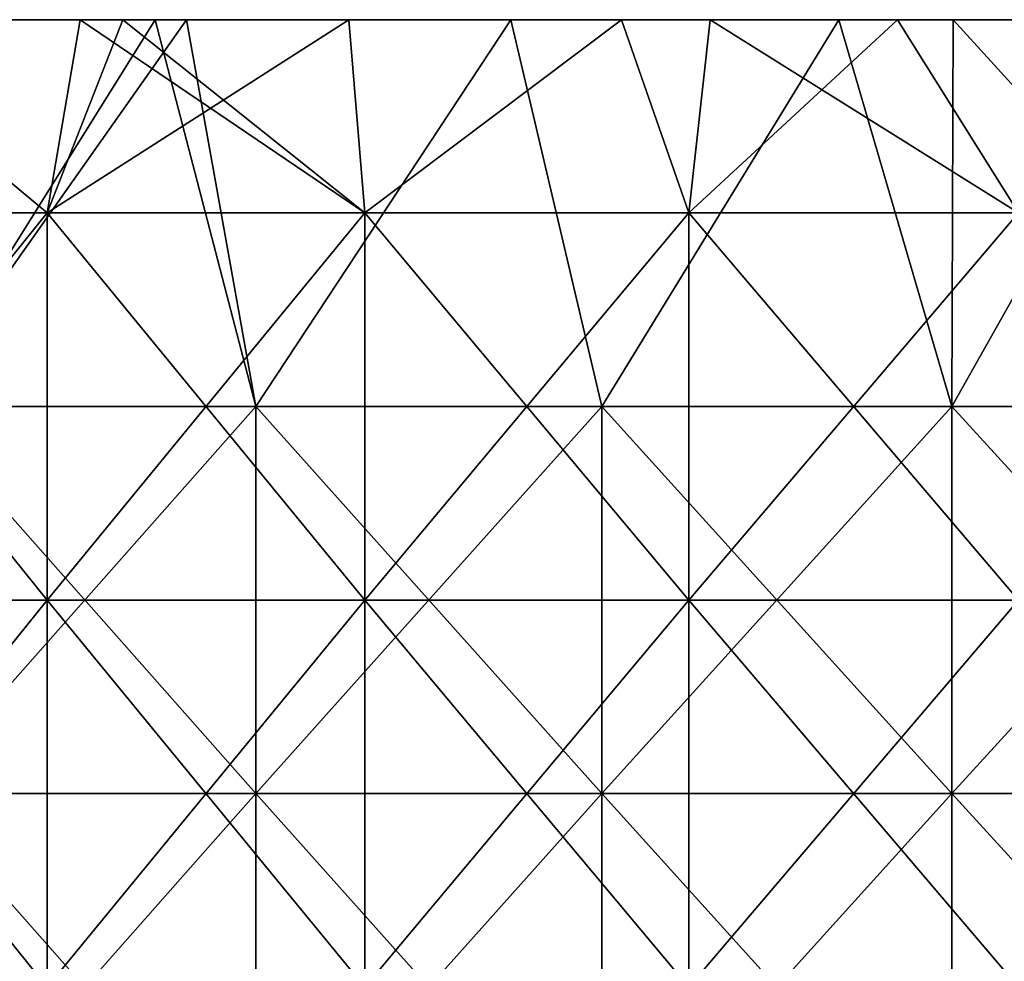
# Model space of a CAD drawing. Header units: inches. Extents: x -4.75 to 4.5, y 0 to 1.88.
# Tile 151 of 256: x -1.67 to -1.46, y 1.53 to 1.72. Entities that reach past the tile are written whole.
import ezdxf

# ---------------------------------------------------------------- set-up
doc = ezdxf.new("R2010")
doc.units = ezdxf.units.IN
doc.header["$LTSCALE"] = 101.851852
doc.header["$MEASUREMENT"] = 0
for name, color, linetype in [('11', 7, 'CONTINUOUS'), ('12', 7, 'CONTINUOUS'), ('90', 7, 'CONTINUOUS')]:
    doc.layers.add(name, color=color, linetype=linetype)

msp = doc.modelspace()

# ---------------------------------------------------------------- linework, layer by layer
at = {"layer": '11', "color": 13, "linetype": 'Continuous', "true_color": 0xd67263}
for points in [[(-1.72559, 1.68354, 2.30456), (-1.70899, 1.7235, 2.31686), (-1.66109, 1.68354, 2.35147), (-1.72559, 1.68354, 2.30456)], [(-1.66109, 1.68354, -2.35147), (-1.70899, 1.7235, -2.31686), (-1.72559, 1.68354, -2.30456), (-1.66109, 1.68354, -2.35147)], [(-1.70899, 1.7235, 2.31686), (-1.65426, 1.7235, 2.35625), (-1.66109, 1.68354, 2.35147), (-1.70899, 1.7235, 2.31686)], [(-1.65426, 1.7235, -2.35625), (-1.70899, 1.7235, -2.31686), (-1.66109, 1.68354, -2.35147), (-1.65426, 1.7235, -2.35625)], [(-1.64539, 1.7235, 2.36245), (-1.59865, 1.7235, 2.39434), (-1.66109, 1.68354, 2.35147), (-1.64539, 1.7235, 2.36245)], [(-1.66109, 1.68354, 2.35147), (-1.59865, 1.7235, 2.39434), (-1.59532, 1.68354, 2.39658), (-1.66109, 1.68354, 2.35147)], [(-1.65426, 1.7235, 2.35625), (-1.64539, 1.7235, 2.36245), (-1.66109, 1.68354, 2.35147), (-1.65426, 1.7235, 2.35625)], [(-1.59532, 1.68354, -2.39658), (-1.65426, 1.7235, -2.35625), (-1.66109, 1.68354, -2.35147), (-1.59532, 1.68354, -2.39658)], [(-1.64539, 1.7235, -2.36245), (-1.65426, 1.7235, -2.35625), (-1.59532, 1.68354, -2.39658), (-1.64539, 1.7235, -2.36245)], [(-1.59865, 1.7235, -2.39434), (-1.64539, 1.7235, -2.36245), (-1.59532, 1.68354, -2.39658), (-1.59865, 1.7235, -2.39434)], [(-1.59865, 1.7235, 2.39434), (-1.54225, 1.7235, 2.43107), (-1.59532, 1.68354, 2.39658), (-1.59865, 1.7235, 2.39434)], [(-1.54225, 1.7235, -2.43107), (-1.59865, 1.7235, -2.39434), (-1.59532, 1.68354, -2.39658), (-1.54225, 1.7235, -2.43107)], [(-1.59532, 1.68354, 2.39658), (-1.54225, 1.7235, 2.43107), (-1.52832, 1.68354, 2.43985), (-1.59532, 1.68354, 2.39658)], [(-1.52832, 1.68354, -2.43985), (-1.54225, 1.7235, -2.43107), (-1.59532, 1.68354, -2.39658), (-1.52832, 1.68354, -2.43985)], [(-1.54225, 1.7235, 2.43107), (-1.52393, 1.7235, 2.44259), (-1.52832, 1.68354, 2.43985), (-1.54225, 1.7235, 2.43107)], [(-1.52392, 1.7235, -2.4426), (-1.54225, 1.7235, -2.43107), (-1.52832, 1.68354, -2.43985), (-1.52392, 1.7235, -2.4426)], [(-1.52393, 1.7235, 2.44259), (-1.48514, 1.7235, 2.46637), (-1.52832, 1.68354, 2.43985), (-1.52393, 1.7235, 2.44259)], [(-1.52832, 1.68354, 2.43985), (-1.48514, 1.7235, 2.46637), (-1.46015, 1.68354, 2.48125), (-1.52832, 1.68354, 2.43985)], [(-1.46015, 1.68354, -2.48125), (-1.52392, 1.7235, -2.4426), (-1.52832, 1.68354, -2.43985), (-1.46015, 1.68354, -2.48125)], [(-1.48514, 1.7235, -2.46637), (-1.52392, 1.7235, -2.4426), (-1.46015, 1.68354, -2.48125), (-1.48514, 1.7235, -2.46637)], [(-1.48514, 1.7235, 2.46637), (-1.42714, 1.7235, 2.50037), (-1.46015, 1.68354, 2.48125), (-1.48514, 1.7235, 2.46637)], [(-1.42714, 1.7235, -2.50037), (-1.48514, 1.7235, -2.46637), (-1.46015, 1.68354, -2.48125), (-1.42714, 1.7235, -2.50037)], [(-1.66109, 1.68354, -2.35147), (-1.72559, 1.68354, -2.30456), (-1.66109, 1.60346, -2.35147), (-1.66109, 1.68354, -2.35147)], [(-1.66109, 1.60346, -2.35147), (-1.72559, 1.68354, -2.30456), (-1.72559, 1.60346, -2.30456), (-1.66109, 1.60346, -2.35147)], [(-1.72559, 1.68354, 2.30456), (-1.66109, 1.68354, 2.35147), (-1.72559, 1.60346, 2.30456), (-1.72559, 1.68354, 2.30456)], [(-1.72559, 1.60346, 2.30456), (-1.66109, 1.68354, 2.35147), (-1.66109, 1.60346, 2.35147), (-1.72559, 1.60346, 2.30456)], [(-1.59532, 1.68354, -2.39658), (-1.66109, 1.68354, -2.35147), (-1.59532, 1.60346, -2.39658), (-1.59532, 1.68354, -2.39658)], [(-1.59532, 1.60346, -2.39658), (-1.66109, 1.68354, -2.35147), (-1.66109, 1.60346, -2.35147), (-1.59532, 1.60346, -2.39658)], [(-1.66109, 1.68354, 2.35147), (-1.59532, 1.68354, 2.39658), (-1.66109, 1.60346, 2.35147), (-1.66109, 1.68354, 2.35147)], [(-1.66109, 1.60346, 2.35147), (-1.59532, 1.68354, 2.39658), (-1.59532, 1.60346, 2.39658), (-1.66109, 1.60346, 2.35147)], [(-1.52832, 1.68354, -2.43985), (-1.59532, 1.68354, -2.39658), (-1.52832, 1.60346, -2.43985), (-1.52832, 1.68354, -2.43985)], [(-1.52832, 1.60346, -2.43985), (-1.59532, 1.68354, -2.39658), (-1.59532, 1.60346, -2.39658), (-1.52832, 1.60346, -2.43985)], [(-1.59532, 1.68354, 2.39658), (-1.52832, 1.68354, 2.43985), (-1.59532, 1.60346, 2.39658), (-1.59532, 1.68354, 2.39658)], [(-1.59532, 1.60346, 2.39658), (-1.52832, 1.68354, 2.43985), (-1.52832, 1.60346, 2.43985), (-1.59532, 1.60346, 2.39658)], [(-1.46015, 1.68354, -2.48125), (-1.52832, 1.68354, -2.43985), (-1.46015, 1.60346, -2.48125), (-1.46015, 1.68354, -2.48125)], [(-1.46015, 1.60346, -2.48125), (-1.52832, 1.68354, -2.43985), (-1.52832, 1.60346, -2.43985), (-1.46015, 1.60346, -2.48125)], [(-1.52832, 1.68354, 2.43985), (-1.46015, 1.68354, 2.48125), (-1.52832, 1.60346, 2.43985), (-1.52832, 1.68354, 2.43985)], [(-1.52832, 1.60346, 2.43985), (-1.46015, 1.68354, 2.48125), (-1.46015, 1.60346, 2.48125), (-1.52832, 1.60346, 2.43985)], [(-1.66109, 1.52338, 2.35147), (-1.72559, 1.52338, 2.30456), (-1.66109, 1.60346, 2.35147), (-1.66109, 1.52338, 2.35147)], [(-1.72559, 1.52338, 2.30456), (-1.72559, 1.60346, 2.30456), (-1.66109, 1.60346, 2.35147), (-1.72559, 1.52338, 2.30456)], [(-1.72559, 1.52338, -2.30456), (-1.66109, 1.52338, -2.35147), (-1.72559, 1.60346, -2.30456), (-1.72559, 1.52338, -2.30456)], [(-1.66109, 1.52338, -2.35147), (-1.66109, 1.60346, -2.35147), (-1.72559, 1.60346, -2.30456), (-1.66109, 1.52338, -2.35147)], [(-1.59532, 1.52338, 2.39658), (-1.66109, 1.52338, 2.35147), (-1.59532, 1.60346, 2.39658), (-1.59532, 1.52338, 2.39658)], [(-1.66109, 1.52338, 2.35147), (-1.66109, 1.60346, 2.35147), (-1.59532, 1.60346, 2.39658), (-1.66109, 1.52338, 2.35147)], [(-1.66109, 1.52338, -2.35147), (-1.59532, 1.52338, -2.39658), (-1.66109, 1.60346, -2.35147), (-1.66109, 1.52338, -2.35147)], [(-1.59532, 1.52338, -2.39658), (-1.59532, 1.60346, -2.39658), (-1.66109, 1.60346, -2.35147), (-1.59532, 1.52338, -2.39658)], [(-1.52832, 1.52338, 2.43985), (-1.59532, 1.52338, 2.39658), (-1.52832, 1.60346, 2.43985), (-1.52832, 1.52338, 2.43985)], [(-1.59532, 1.52338, 2.39658), (-1.59532, 1.60346, 2.39658), (-1.52832, 1.60346, 2.43985), (-1.59532, 1.52338, 2.39658)], [(-1.59532, 1.52338, -2.39658), (-1.52832, 1.52338, -2.43985), (-1.59532, 1.60346, -2.39658), (-1.59532, 1.52338, -2.39658)], [(-1.52832, 1.52338, -2.43985), (-1.52832, 1.60346, -2.43985), (-1.59532, 1.60346, -2.39658), (-1.52832, 1.52338, -2.43985)], [(-1.46015, 1.52338, 2.48125), (-1.52832, 1.52338, 2.43985), (-1.46015, 1.60346, 2.48125), (-1.46015, 1.52338, 2.48125)], [(-1.52832, 1.52338, 2.43985), (-1.52832, 1.60346, 2.43985), (-1.46015, 1.60346, 2.48125), (-1.52832, 1.52338, 2.43985)], [(-1.52832, 1.52338, -2.43985), (-1.46015, 1.52338, -2.48125), (-1.52832, 1.60346, -2.43985), (-1.52832, 1.52338, -2.43985)], [(-1.46015, 1.52338, -2.48125), (-1.46015, 1.60346, -2.48125), (-1.52832, 1.60346, -2.43985), (-1.46015, 1.52338, -2.48125)]]:
    msp.add_3dface(points, dxfattribs=at)
at = {"layer": '12', "color": 13, "linetype": 'Continuous', "true_color": 0xd67263}
for points in [[(-1.69858, 1.7235, -3.13148), (-1.63869, 1.7235, -3.16322), (-1.68872, 1.6435, -3.13682), (-1.69858, 1.7235, -3.13148)], [(-1.63869, 1.7235, 3.16322), (-1.69858, 1.7235, 3.13148), (-1.68872, 1.6435, 3.13682), (-1.63869, 1.7235, 3.16322)], [(-1.63869, 1.7235, -3.16322), (-1.63226, 1.7235, -3.16654), (-1.68872, 1.6435, -3.13682), (-1.63869, 1.7235, -3.16322)], [(-1.68872, 1.6435, -3.13682), (-1.63226, 1.7235, -3.16654), (-1.61792, 1.6435, -3.17392), (-1.68872, 1.6435, -3.13682)], [(-1.61792, 1.6435, 3.17392), (-1.63869, 1.7235, 3.16322), (-1.68872, 1.6435, 3.13682), (-1.61792, 1.6435, 3.17392)], [(-1.63226, 1.7235, 3.16654), (-1.63869, 1.7235, 3.16322), (-1.61792, 1.6435, 3.17392), (-1.63226, 1.7235, 3.16654)], [(-1.63226, 1.7235, -3.16654), (-1.56514, 1.7235, -3.20024), (-1.61792, 1.6435, -3.17392), (-1.63226, 1.7235, -3.16654)], [(-1.56514, 1.7235, 3.20024), (-1.63226, 1.7235, 3.16654), (-1.61792, 1.6435, 3.17392), (-1.56514, 1.7235, 3.20024)], [(-1.61792, 1.6435, -3.17392), (-1.56514, 1.7235, -3.20024), (-1.54631, 1.6435, -3.20941), (-1.61792, 1.6435, -3.17392)], [(-1.54631, 1.6435, 3.20941), (-1.56514, 1.7235, 3.20024), (-1.61792, 1.6435, 3.17392), (-1.54631, 1.6435, 3.20941)], [(-1.56514, 1.7235, -3.20024), (-1.4973, 1.7235, -3.23253), (-1.54631, 1.6435, -3.20941), (-1.56514, 1.7235, -3.20024)], [(-1.4973, 1.7235, 3.23253), (-1.56514, 1.7235, 3.20024), (-1.54631, 1.6435, 3.20941), (-1.4973, 1.7235, 3.23253)], [(-1.54631, 1.6435, -3.20941), (-1.4973, 1.7235, -3.23253), (-1.47392, 1.6435, -3.2433), (-1.54631, 1.6435, -3.20941)], [(-1.47392, 1.6435, 3.2433), (-1.4973, 1.7235, 3.23253), (-1.54631, 1.6435, 3.20941), (-1.47392, 1.6435, 3.2433)], [(-1.4973, 1.7235, -3.23253), (-1.47361, 1.7235, -3.24341), (-1.47392, 1.6435, -3.2433), (-1.4973, 1.7235, -3.23253)], [(-1.47362, 1.7235, 3.2434), (-1.4973, 1.7235, 3.23253), (-1.47392, 1.6435, 3.2433), (-1.47362, 1.7235, 3.2434)], [(-1.47361, 1.7235, -3.24341), (-1.42885, 1.7235, -3.26338), (-1.47392, 1.6435, -3.2433), (-1.47361, 1.7235, -3.24341)], [(-1.47392, 1.6435, -3.2433), (-1.42885, 1.7235, -3.26338), (-1.40079, 1.6435, -3.27555), (-1.47392, 1.6435, -3.2433)], [(-1.40079, 1.6435, 3.27555), (-1.47362, 1.7235, 3.2434), (-1.47392, 1.6435, 3.2433), (-1.40079, 1.6435, 3.27555)], [(-1.42885, 1.7235, 3.26338), (-1.47362, 1.7235, 3.2434), (-1.40079, 1.6435, 3.27555), (-1.42885, 1.7235, 3.26338)], [(-1.61792, 1.6435, 3.17392), (-1.68872, 1.6435, 3.13682), (-1.61792, 1.56342, 3.17392), (-1.61792, 1.6435, 3.17392)], [(-1.61792, 1.56342, 3.17392), (-1.68872, 1.6435, 3.13682), (-1.68872, 1.56342, 3.13682), (-1.61792, 1.56342, 3.17392)], [(-1.68872, 1.6435, -3.13682), (-1.61792, 1.6435, -3.17392), (-1.68872, 1.56342, -3.13682), (-1.68872, 1.6435, -3.13682)], [(-1.68872, 1.56342, -3.13682), (-1.61792, 1.6435, -3.17392), (-1.61792, 1.56342, -3.17392), (-1.68872, 1.56342, -3.13682)], [(-1.54631, 1.6435, 3.20941), (-1.61792, 1.6435, 3.17392), (-1.54631, 1.56342, 3.20941), (-1.54631, 1.6435, 3.20941)], [(-1.54631, 1.56342, 3.20941), (-1.61792, 1.6435, 3.17392), (-1.61792, 1.56342, 3.17392), (-1.54631, 1.56342, 3.20941)], [(-1.61792, 1.6435, -3.17392), (-1.54631, 1.6435, -3.20941), (-1.61792, 1.56342, -3.17392), (-1.61792, 1.6435, -3.17392)], [(-1.61792, 1.56342, -3.17392), (-1.54631, 1.6435, -3.20941), (-1.54631, 1.56342, -3.20941), (-1.61792, 1.56342, -3.17392)], [(-1.47392, 1.6435, 3.2433), (-1.54631, 1.6435, 3.20941), (-1.47392, 1.56342, 3.2433), (-1.47392, 1.6435, 3.2433)], [(-1.47392, 1.56342, 3.2433), (-1.54631, 1.6435, 3.20941), (-1.54631, 1.56342, 3.20941), (-1.47392, 1.56342, 3.2433)], [(-1.54631, 1.6435, -3.20941), (-1.47392, 1.6435, -3.2433), (-1.54631, 1.56342, -3.20941), (-1.54631, 1.6435, -3.20941)], [(-1.54631, 1.56342, -3.20941), (-1.47392, 1.6435, -3.2433), (-1.47392, 1.56342, -3.2433), (-1.54631, 1.56342, -3.20941)], [(-1.40079, 1.6435, 3.27555), (-1.47392, 1.6435, 3.2433), (-1.40079, 1.56342, 3.27555), (-1.40079, 1.6435, 3.27555)], [(-1.40079, 1.56342, 3.27555), (-1.47392, 1.6435, 3.2433), (-1.47392, 1.56342, 3.2433), (-1.40079, 1.56342, 3.27555)], [(-1.47392, 1.6435, -3.2433), (-1.40079, 1.6435, -3.27555), (-1.47392, 1.56342, -3.2433), (-1.47392, 1.6435, -3.2433)], [(-1.47392, 1.56342, -3.2433), (-1.40079, 1.6435, -3.27555), (-1.40079, 1.56342, -3.27555), (-1.47392, 1.56342, -3.2433)], [(-1.61792, 1.56342, 3.17392), (-1.68872, 1.56342, 3.13682), (-1.61792, 1.48334, 3.17392), (-1.61792, 1.56342, 3.17392)], [(-1.61792, 1.48334, 3.17392), (-1.68872, 1.56342, 3.13682), (-1.68872, 1.48334, 3.13682), (-1.61792, 1.48334, 3.17392)], [(-1.68872, 1.56342, -3.13682), (-1.61792, 1.56342, -3.17392), (-1.68872, 1.48334, -3.13682), (-1.68872, 1.56342, -3.13682)], [(-1.68872, 1.48334, -3.13682), (-1.61792, 1.56342, -3.17392), (-1.61792, 1.48334, -3.17392), (-1.68872, 1.48334, -3.13682)], [(-1.54631, 1.56342, 3.20941), (-1.61792, 1.56342, 3.17392), (-1.54631, 1.48334, 3.20941), (-1.54631, 1.56342, 3.20941)], [(-1.54631, 1.48334, 3.20941), (-1.61792, 1.56342, 3.17392), (-1.61792, 1.48334, 3.17392), (-1.54631, 1.48334, 3.20941)], [(-1.61792, 1.56342, -3.17392), (-1.54631, 1.56342, -3.20941), (-1.61792, 1.48334, -3.17392), (-1.61792, 1.56342, -3.17392)], [(-1.61792, 1.48334, -3.17392), (-1.54631, 1.56342, -3.20941), (-1.54631, 1.48334, -3.20941), (-1.61792, 1.48334, -3.17392)], [(-1.47392, 1.56342, 3.2433), (-1.54631, 1.56342, 3.20941), (-1.47392, 1.48334, 3.2433), (-1.47392, 1.56342, 3.2433)], [(-1.47392, 1.48334, 3.2433), (-1.54631, 1.56342, 3.20941), (-1.54631, 1.48334, 3.20941), (-1.47392, 1.48334, 3.2433)], [(-1.54631, 1.56342, -3.20941), (-1.47392, 1.56342, -3.2433), (-1.54631, 1.48334, -3.20941), (-1.54631, 1.56342, -3.20941)], [(-1.54631, 1.48334, -3.20941), (-1.47392, 1.56342, -3.2433), (-1.47392, 1.48334, -3.2433), (-1.54631, 1.48334, -3.20941)], [(-1.40079, 1.56342, 3.27555), (-1.47392, 1.56342, 3.2433), (-1.40079, 1.48334, 3.27555), (-1.40079, 1.56342, 3.27555)], [(-1.40079, 1.48334, 3.27555), (-1.47392, 1.56342, 3.2433), (-1.47392, 1.48334, 3.2433), (-1.40079, 1.48334, 3.27555)], [(-1.47392, 1.56342, -3.2433), (-1.40079, 1.56342, -3.27555), (-1.47392, 1.48334, -3.2433), (-1.47392, 1.56342, -3.2433)], [(-1.47392, 1.48334, -3.2433), (-1.40079, 1.56342, -3.27555), (-1.40079, 1.48334, -3.27555), (-1.47392, 1.48334, -3.2433)]]:
    msp.add_3dface(points, dxfattribs=at)
at = {"layer": '90', "color": 13, "linetype": 'Continuous', "true_color": 0xd67263}
for points in [[(-1.73509, 1.7235, 2.92292), (-1.65978, 1.7235, 2.92292), (-1.68505, 1.7235, 2.84284), (-1.73509, 1.7235, 2.92292)], [(-1.65978, 1.7235, 2.92292), (-1.73509, 1.7235, 2.92292), (-1.67625, 1.7235, 3.003), (-1.65978, 1.7235, 2.92292)], [(-1.73229, 1.7235, 2.68268), (-1.68925, 1.7235, 2.76276), (-1.65586, 1.7235, 2.68268), (-1.73229, 1.7235, 2.68268)], [(-1.73229, 1.7235, 2.68268), (-1.65586, 1.7235, 2.68268), (-1.68125, 1.7235, 2.6026), (-1.73229, 1.7235, 2.68268)], [(-1.73229, 1.7235, -2.68268), (-1.68125, 1.7235, -2.6026), (-1.65586, 1.7235, -2.68268), (-1.73229, 1.7235, -2.68268)], [(-1.73229, 1.7235, -2.68268), (-1.65586, 1.7235, -2.68268), (-1.68925, 1.7235, -2.76276), (-1.73229, 1.7235, -2.68268)], [(-1.64539, 1.7235, 2.36245), (-1.65426, 1.7235, 2.35625), (-1.72387, 1.7235, 2.36236), (-1.64539, 1.7235, 2.36245)], [(-1.67663, 1.7235, 2.44244), (-1.64539, 1.7235, 2.36245), (-1.72387, 1.7235, 2.36236), (-1.67663, 1.7235, 2.44244)], [(-1.65426, 1.7235, 2.35625), (-1.70899, 1.7235, 2.31686), (-1.72387, 1.7235, 2.36236), (-1.65426, 1.7235, 2.35625)], [(-1.70899, 1.7235, -2.31686), (-1.65426, 1.7235, -2.35625), (-1.72387, 1.7235, -2.36236), (-1.70899, 1.7235, -2.31686)], [(-1.65426, 1.7235, -2.35625), (-1.64539, 1.7235, -2.36245), (-1.72387, 1.7235, -2.36236), (-1.65426, 1.7235, -2.35625)], [(-1.72387, 1.7235, -2.36236), (-1.64539, 1.7235, -2.36245), (-1.67663, 1.7235, -2.44244), (-1.72387, 1.7235, -2.36236)], [(-1.69858, 1.7235, 3.13148), (-1.63869, 1.7235, 3.16322), (-1.70802, 1.7235, 3.08308), (-1.69858, 1.7235, 3.13148)], [(-1.70802, 1.7235, 3.08308), (-1.63869, 1.7235, 3.16322), (-1.63143, 1.7235, 3.08308), (-1.70802, 1.7235, 3.08308)], [(-1.70802, 1.7235, 3.08308), (-1.63143, 1.7235, 3.08308), (-1.67625, 1.7235, 3.003), (-1.70802, 1.7235, 3.08308)], [(-1.69858, 1.7235, -3.13148), (-1.70658, 1.7235, -3.08308), (-1.62856, 1.7235, -3.08308), (-1.69858, 1.7235, -3.13148)], [(-1.70658, 1.7235, -3.08308), (-1.69148, 1.7235, -3.003), (-1.62856, 1.7235, -3.08308), (-1.70658, 1.7235, -3.08308)], [(-1.63869, 1.7235, -3.16322), (-1.69858, 1.7235, -3.13148), (-1.62856, 1.7235, -3.08308), (-1.63869, 1.7235, -3.16322)], [(-1.69148, 1.7235, -3.003), (-1.67305, 1.7235, -2.92292), (-1.61657, 1.7235, -3.003), (-1.69148, 1.7235, -3.003)], [(-1.69148, 1.7235, -3.003), (-1.61657, 1.7235, -3.003), (-1.62856, 1.7235, -3.08308), (-1.69148, 1.7235, -3.003)], [(-1.68925, 1.7235, 2.76276), (-1.68505, 1.7235, 2.84284), (-1.6093, 1.7235, 2.76276), (-1.68925, 1.7235, 2.76276)], [(-1.68925, 1.7235, 2.76276), (-1.6093, 1.7235, 2.76276), (-1.65586, 1.7235, 2.68268), (-1.68925, 1.7235, 2.76276)], [(-1.68925, 1.7235, -2.76276), (-1.65586, 1.7235, -2.68268), (-1.60929, 1.7235, -2.76276), (-1.68925, 1.7235, -2.76276)], [(-1.68925, 1.7235, -2.76276), (-1.60929, 1.7235, -2.76276), (-1.66926, 1.7235, -2.84284), (-1.68925, 1.7235, -2.76276)], [(-1.68807, 1.7235, 2.52252), (-1.68125, 1.7235, 2.6026), (-1.61286, 1.7235, 2.52252), (-1.68807, 1.7235, 2.52252)], [(-1.68807, 1.7235, 2.52252), (-1.61286, 1.7235, 2.52252), (-1.67663, 1.7235, 2.44244), (-1.68807, 1.7235, 2.52252)], [(-1.68806, 1.7235, -2.52252), (-1.67663, 1.7235, -2.44244), (-1.61285, 1.7235, -2.52252), (-1.68806, 1.7235, -2.52252)], [(-1.68806, 1.7235, -2.52252), (-1.61285, 1.7235, -2.52252), (-1.68125, 1.7235, -2.6026), (-1.68806, 1.7235, -2.52252)], [(-1.68505, 1.7235, 2.84284), (-1.65978, 1.7235, 2.92292), (-1.60808, 1.7235, 2.84284), (-1.68505, 1.7235, 2.84284)], [(-1.68505, 1.7235, 2.84284), (-1.60808, 1.7235, 2.84284), (-1.6093, 1.7235, 2.76276), (-1.68505, 1.7235, 2.84284)], [(-1.68125, 1.7235, 2.6026), (-1.65586, 1.7235, 2.68268), (-1.60612, 1.7235, 2.6026), (-1.68125, 1.7235, 2.6026)], [(-1.68125, 1.7235, 2.6026), (-1.60612, 1.7235, 2.6026), (-1.61286, 1.7235, 2.52252), (-1.68125, 1.7235, 2.6026)], [(-1.68125, 1.7235, -2.6026), (-1.61285, 1.7235, -2.52252), (-1.60612, 1.7235, -2.6026), (-1.68125, 1.7235, -2.6026)], [(-1.68125, 1.7235, -2.6026), (-1.60612, 1.7235, -2.6026), (-1.65586, 1.7235, -2.68268), (-1.68125, 1.7235, -2.6026)], [(-1.64539, 1.7235, 2.36245), (-1.67663, 1.7235, 2.44244), (-1.60024, 1.7235, 2.44244), (-1.64539, 1.7235, 2.36245)], [(-1.67663, 1.7235, -2.44244), (-1.64539, 1.7235, -2.36245), (-1.60024, 1.7235, -2.44244), (-1.67663, 1.7235, -2.44244)], [(-1.67663, 1.7235, 2.44244), (-1.61286, 1.7235, 2.52252), (-1.60024, 1.7235, 2.44244), (-1.67663, 1.7235, 2.44244)], [(-1.67663, 1.7235, -2.44244), (-1.60024, 1.7235, -2.44244), (-1.61285, 1.7235, -2.52252), (-1.67663, 1.7235, -2.44244)], [(-1.65978, 1.7235, 2.92292), (-1.67625, 1.7235, 3.003), (-1.59626, 1.7235, 3.003), (-1.65978, 1.7235, 2.92292)], [(-1.67625, 1.7235, 3.003), (-1.63143, 1.7235, 3.08308), (-1.59626, 1.7235, 3.003), (-1.67625, 1.7235, 3.003)], [(-1.67305, 1.7235, -2.92292), (-1.66926, 1.7235, -2.84284), (-1.6004, 1.7235, -2.92292), (-1.67305, 1.7235, -2.92292)], [(-1.67305, 1.7235, -2.92292), (-1.6004, 1.7235, -2.92292), (-1.61657, 1.7235, -3.003), (-1.67305, 1.7235, -2.92292)], [(-1.66926, 1.7235, -2.84284), (-1.60929, 1.7235, -2.76276), (-1.58965, 1.7235, -2.84284), (-1.66926, 1.7235, -2.84284)], [(-1.66926, 1.7235, -2.84284), (-1.58965, 1.7235, -2.84284), (-1.6004, 1.7235, -2.92292), (-1.66926, 1.7235, -2.84284)], [(-1.65978, 1.7235, 2.92292), (-1.58448, 1.7235, 2.92292), (-1.60808, 1.7235, 2.84284), (-1.65978, 1.7235, 2.92292)], [(-1.58448, 1.7235, 2.92292), (-1.65978, 1.7235, 2.92292), (-1.59626, 1.7235, 3.003), (-1.58448, 1.7235, 2.92292)], [(-1.65586, 1.7235, 2.68268), (-1.6093, 1.7235, 2.76276), (-1.57943, 1.7235, 2.68268), (-1.65586, 1.7235, 2.68268)], [(-1.65586, 1.7235, 2.68268), (-1.57943, 1.7235, 2.68268), (-1.60612, 1.7235, 2.6026), (-1.65586, 1.7235, 2.68268)], [(-1.65586, 1.7235, -2.68268), (-1.60612, 1.7235, -2.6026), (-1.57943, 1.7235, -2.68268), (-1.65586, 1.7235, -2.68268)], [(-1.65586, 1.7235, -2.68268), (-1.57943, 1.7235, -2.68268), (-1.60929, 1.7235, -2.76276), (-1.65586, 1.7235, -2.68268)], [(-1.59865, 1.7235, 2.39434), (-1.64539, 1.7235, 2.36245), (-1.60024, 1.7235, 2.44244), (-1.59865, 1.7235, 2.39434)], [(-1.64539, 1.7235, -2.36245), (-1.59865, 1.7235, -2.39434), (-1.60024, 1.7235, -2.44244), (-1.64539, 1.7235, -2.36245)], [(-1.63226, 1.7235, -3.16654), (-1.63869, 1.7235, -3.16322), (-1.55872, 1.7235, -3.16316), (-1.63226, 1.7235, -3.16654)], [(-1.63869, 1.7235, -3.16322), (-1.62856, 1.7235, -3.08308), (-1.55872, 1.7235, -3.16316), (-1.63869, 1.7235, -3.16322)], [(-1.63869, 1.7235, 3.16322), (-1.63226, 1.7235, 3.16654), (-1.56514, 1.7235, 3.20024), (-1.63869, 1.7235, 3.16322)], [(-1.63869, 1.7235, 3.16322), (-1.56514, 1.7235, 3.20024), (-1.55873, 1.7235, 3.16316), (-1.63869, 1.7235, 3.16322)], [(-1.63869, 1.7235, 3.16322), (-1.55873, 1.7235, 3.16316), (-1.63143, 1.7235, 3.08308), (-1.63869, 1.7235, 3.16322)], [(-1.56514, 1.7235, -3.20024), (-1.63226, 1.7235, -3.16654), (-1.55872, 1.7235, -3.16316), (-1.56514, 1.7235, -3.20024)], [(-1.63143, 1.7235, 3.08308), (-1.55873, 1.7235, 3.16316), (-1.55485, 1.7235, 3.08308), (-1.63143, 1.7235, 3.08308)], [(-1.63143, 1.7235, 3.08308), (-1.55485, 1.7235, 3.08308), (-1.59626, 1.7235, 3.003), (-1.63143, 1.7235, 3.08308)], [(-1.62856, 1.7235, -3.08308), (-1.61657, 1.7235, -3.003), (-1.55054, 1.7235, -3.08308), (-1.62856, 1.7235, -3.08308)], [(-1.62856, 1.7235, -3.08308), (-1.55054, 1.7235, -3.08308), (-1.55872, 1.7235, -3.16316), (-1.62856, 1.7235, -3.08308)], [(-1.61657, 1.7235, -3.003), (-1.6004, 1.7235, -2.92292), (-1.54165, 1.7235, -3.003), (-1.61657, 1.7235, -3.003)], [(-1.61657, 1.7235, -3.003), (-1.54165, 1.7235, -3.003), (-1.55054, 1.7235, -3.08308), (-1.61657, 1.7235, -3.003)], [(-1.61286, 1.7235, 2.52252), (-1.60612, 1.7235, 2.6026), (-1.53765, 1.7235, 2.52252), (-1.61286, 1.7235, 2.52252)], [(-1.61286, 1.7235, 2.52252), (-1.53765, 1.7235, 2.52252), (-1.60024, 1.7235, 2.44244), (-1.61286, 1.7235, 2.52252)], [(-1.61285, 1.7235, -2.52252), (-1.60024, 1.7235, -2.44244), (-1.53765, 1.7235, -2.52252), (-1.61285, 1.7235, -2.52252)], [(-1.61285, 1.7235, -2.52252), (-1.53765, 1.7235, -2.52252), (-1.60612, 1.7235, -2.6026), (-1.61285, 1.7235, -2.52252)], [(-1.60808, 1.7235, 2.84284), (-1.53111, 1.7235, 2.84284), (-1.6093, 1.7235, 2.76276), (-1.60808, 1.7235, 2.84284)], [(-1.6093, 1.7235, 2.76276), (-1.53111, 1.7235, 2.84284), (-1.52934, 1.7235, 2.76276), (-1.6093, 1.7235, 2.76276)], [(-1.6093, 1.7235, 2.76276), (-1.52934, 1.7235, 2.76276), (-1.57943, 1.7235, 2.68268), (-1.6093, 1.7235, 2.76276)], [(-1.60929, 1.7235, -2.76276), (-1.57943, 1.7235, -2.68268), (-1.52933, 1.7235, -2.76276), (-1.60929, 1.7235, -2.76276)], [(-1.60929, 1.7235, -2.76276), (-1.52933, 1.7235, -2.76276), (-1.58965, 1.7235, -2.84284), (-1.60929, 1.7235, -2.76276)], [(-1.60808, 1.7235, 2.84284), (-1.58448, 1.7235, 2.92292), (-1.53111, 1.7235, 2.84284), (-1.60808, 1.7235, 2.84284)], [(-1.60612, 1.7235, 2.6026), (-1.57943, 1.7235, 2.68268), (-1.53099, 1.7235, 2.6026), (-1.60612, 1.7235, 2.6026)], [(-1.60612, 1.7235, 2.6026), (-1.53099, 1.7235, 2.6026), (-1.53765, 1.7235, 2.52252), (-1.60612, 1.7235, 2.6026)], [(-1.60612, 1.7235, -2.6026), (-1.53765, 1.7235, -2.52252), (-1.53099, 1.7235, -2.6026), (-1.60612, 1.7235, -2.6026)], [(-1.60612, 1.7235, -2.6026), (-1.53099, 1.7235, -2.6026), (-1.57943, 1.7235, -2.68268), (-1.60612, 1.7235, -2.6026)], [(-1.6004, 1.7235, -2.92292), (-1.58965, 1.7235, -2.84284), (-1.52774, 1.7235, -2.92292), (-1.6004, 1.7235, -2.92292)], [(-1.6004, 1.7235, -2.92292), (-1.52774, 1.7235, -2.92292), (-1.54165, 1.7235, -3.003), (-1.6004, 1.7235, -2.92292)], [(-1.52393, 1.7235, 2.44259), (-1.54225, 1.7235, 2.43107), (-1.60024, 1.7235, 2.44244), (-1.52393, 1.7235, 2.44259)], [(-1.53765, 1.7235, 2.52252), (-1.52393, 1.7235, 2.44259), (-1.60024, 1.7235, 2.44244), (-1.53765, 1.7235, 2.52252)], [(-1.54225, 1.7235, 2.43107), (-1.59865, 1.7235, 2.39434), (-1.60024, 1.7235, 2.44244), (-1.54225, 1.7235, 2.43107)], [(-1.59865, 1.7235, -2.39434), (-1.54225, 1.7235, -2.43107), (-1.60024, 1.7235, -2.44244), (-1.59865, 1.7235, -2.39434)], [(-1.54225, 1.7235, -2.43107), (-1.52392, 1.7235, -2.4426), (-1.60024, 1.7235, -2.44244), (-1.54225, 1.7235, -2.43107)], [(-1.60024, 1.7235, -2.44244), (-1.52392, 1.7235, -2.4426), (-1.53765, 1.7235, -2.52252), (-1.60024, 1.7235, -2.44244)], [(-1.58448, 1.7235, 2.92292), (-1.59626, 1.7235, 3.003), (-1.51627, 1.7235, 3.003), (-1.58448, 1.7235, 2.92292)], [(-1.59626, 1.7235, 3.003), (-1.55485, 1.7235, 3.08308), (-1.51627, 1.7235, 3.003), (-1.59626, 1.7235, 3.003)], [(-1.58965, 1.7235, -2.84284), (-1.52933, 1.7235, -2.76276), (-1.51005, 1.7235, -2.84284), (-1.58965, 1.7235, -2.84284)], [(-1.58965, 1.7235, -2.84284), (-1.51005, 1.7235, -2.84284), (-1.52774, 1.7235, -2.92292), (-1.58965, 1.7235, -2.84284)], [(-1.58448, 1.7235, 2.92292), (-1.50917, 1.7235, 2.92292), (-1.53111, 1.7235, 2.84284), (-1.58448, 1.7235, 2.92292)], [(-1.50917, 1.7235, 2.92292), (-1.58448, 1.7235, 2.92292), (-1.51627, 1.7235, 3.003), (-1.50917, 1.7235, 2.92292)], [(-1.57943, 1.7235, 2.68268), (-1.52934, 1.7235, 2.76276), (-1.50301, 1.7235, 2.68268), (-1.57943, 1.7235, 2.68268)], [(-1.57943, 1.7235, 2.68268), (-1.50301, 1.7235, 2.68268), (-1.53099, 1.7235, 2.6026), (-1.57943, 1.7235, 2.68268)], [(-1.57943, 1.7235, -2.68268), (-1.53099, 1.7235, -2.6026), (-1.503, 1.7235, -2.68268), (-1.57943, 1.7235, -2.68268)], [(-1.57943, 1.7235, -2.68268), (-1.503, 1.7235, -2.68268), (-1.52933, 1.7235, -2.76276), (-1.57943, 1.7235, -2.68268)], [(-1.4973, 1.7235, -3.23253), (-1.56514, 1.7235, -3.20024), (-1.55872, 1.7235, -3.16316), (-1.4973, 1.7235, -3.23253)], [(-1.56514, 1.7235, 3.20024), (-1.4973, 1.7235, 3.23253), (-1.55873, 1.7235, 3.16316), (-1.56514, 1.7235, 3.20024)], [(-1.4973, 1.7235, 3.23253), (-1.4788, 1.7235, 3.16316), (-1.55873, 1.7235, 3.16316), (-1.4973, 1.7235, 3.23253)], [(-1.55873, 1.7235, 3.16316), (-1.4788, 1.7235, 3.16316), (-1.55485, 1.7235, 3.08308), (-1.55873, 1.7235, 3.16316)], [(-1.4973, 1.7235, -3.23253), (-1.55872, 1.7235, -3.16316), (-1.47879, 1.7235, -3.16316), (-1.4973, 1.7235, -3.23253)], [(-1.55872, 1.7235, -3.16316), (-1.55054, 1.7235, -3.08308), (-1.47879, 1.7235, -3.16316), (-1.55872, 1.7235, -3.16316)], [(-1.55485, 1.7235, 3.08308), (-1.4788, 1.7235, 3.16316), (-1.47827, 1.7235, 3.08308), (-1.55485, 1.7235, 3.08308)], [(-1.55485, 1.7235, 3.08308), (-1.47827, 1.7235, 3.08308), (-1.51627, 1.7235, 3.003), (-1.55485, 1.7235, 3.08308)], [(-1.55054, 1.7235, -3.08308), (-1.54165, 1.7235, -3.003), (-1.47253, 1.7235, -3.08308), (-1.55054, 1.7235, -3.08308)], [(-1.55054, 1.7235, -3.08308), (-1.47253, 1.7235, -3.08308), (-1.47879, 1.7235, -3.16316), (-1.55054, 1.7235, -3.08308)], [(-1.54165, 1.7235, -3.003), (-1.52774, 1.7235, -2.92292), (-1.46674, 1.7235, -3.003), (-1.54165, 1.7235, -3.003)], [(-1.54165, 1.7235, -3.003), (-1.46674, 1.7235, -3.003), (-1.47253, 1.7235, -3.08308), (-1.54165, 1.7235, -3.003)], [(-1.52393, 1.7235, 2.44259), (-1.53765, 1.7235, 2.52252), (-1.46244, 1.7235, 2.52252), (-1.52393, 1.7235, 2.44259)], [(-1.52392, 1.7235, -2.4426), (-1.48514, 1.7235, -2.46637), (-1.53765, 1.7235, -2.52252), (-1.52392, 1.7235, -2.4426)], [(-1.53765, 1.7235, -2.52252), (-1.48514, 1.7235, -2.46637), (-1.46244, 1.7235, -2.52252), (-1.53765, 1.7235, -2.52252)], [(-1.53765, 1.7235, 2.52252), (-1.53099, 1.7235, 2.6026), (-1.46244, 1.7235, 2.52252), (-1.53765, 1.7235, 2.52252)], [(-1.53765, 1.7235, -2.52252), (-1.46244, 1.7235, -2.52252), (-1.53099, 1.7235, -2.6026), (-1.53765, 1.7235, -2.52252)], [(-1.53111, 1.7235, 2.84284), (-1.50917, 1.7235, 2.92292), (-1.45414, 1.7235, 2.84284), (-1.53111, 1.7235, 2.84284)], [(-1.53111, 1.7235, 2.84284), (-1.45414, 1.7235, 2.84284), (-1.52934, 1.7235, 2.76276), (-1.53111, 1.7235, 2.84284)], [(-1.53099, 1.7235, 2.6026), (-1.50301, 1.7235, 2.68268), (-1.45586, 1.7235, 2.6026), (-1.53099, 1.7235, 2.6026)], [(-1.53099, 1.7235, 2.6026), (-1.45586, 1.7235, 2.6026), (-1.46244, 1.7235, 2.52252), (-1.53099, 1.7235, 2.6026)], [(-1.53099, 1.7235, -2.6026), (-1.46244, 1.7235, -2.52252), (-1.45586, 1.7235, -2.6026), (-1.53099, 1.7235, -2.6026)], [(-1.53099, 1.7235, -2.6026), (-1.45586, 1.7235, -2.6026), (-1.503, 1.7235, -2.68268), (-1.53099, 1.7235, -2.6026)], [(-1.52934, 1.7235, 2.76276), (-1.45414, 1.7235, 2.84284), (-1.44938, 1.7235, 2.76276), (-1.52934, 1.7235, 2.76276)], [(-1.52934, 1.7235, 2.76276), (-1.44938, 1.7235, 2.76276), (-1.50301, 1.7235, 2.68268), (-1.52934, 1.7235, 2.76276)], [(-1.52933, 1.7235, -2.76276), (-1.503, 1.7235, -2.68268), (-1.44938, 1.7235, -2.76276), (-1.52933, 1.7235, -2.76276)], [(-1.52933, 1.7235, -2.76276), (-1.44938, 1.7235, -2.76276), (-1.51005, 1.7235, -2.84284), (-1.52933, 1.7235, -2.76276)], [(-1.45722, 1.7235, -2.90949), (-1.45624, 1.7235, -2.92329), (-1.52774, 1.7235, -2.92292), (-1.45722, 1.7235, -2.90949)], [(-1.51005, 1.7235, -2.84284), (-1.45722, 1.7235, -2.90949), (-1.52774, 1.7235, -2.92292), (-1.51005, 1.7235, -2.84284)], [(-1.52774, 1.7235, -2.92292), (-1.45624, 1.7235, -2.92329), (-1.46674, 1.7235, -3.003), (-1.52774, 1.7235, -2.92292)], [(-1.48514, 1.7235, 2.46637), (-1.52393, 1.7235, 2.44259), (-1.46244, 1.7235, 2.52252), (-1.48514, 1.7235, 2.46637)], [(-1.50917, 1.7235, 2.92292), (-1.51627, 1.7235, 3.003), (-1.43628, 1.7235, 3.003), (-1.50917, 1.7235, 2.92292)], [(-1.51627, 1.7235, 3.003), (-1.47827, 1.7235, 3.08308), (-1.43628, 1.7235, 3.003), (-1.51627, 1.7235, 3.003)], [(-1.4523, 1.7235, -2.87843), (-1.45722, 1.7235, -2.90949), (-1.51005, 1.7235, -2.84284), (-1.4523, 1.7235, -2.87843)], [(-1.43126, 1.7235, -2.84211), (-1.43802, 1.7235, -2.85042), (-1.51005, 1.7235, -2.84284), (-1.43126, 1.7235, -2.84211)], [(-1.44938, 1.7235, -2.76276), (-1.43126, 1.7235, -2.84211), (-1.51005, 1.7235, -2.84284), (-1.44938, 1.7235, -2.76276)], [(-1.43802, 1.7235, -2.85042), (-1.4523, 1.7235, -2.87843), (-1.51005, 1.7235, -2.84284), (-1.43802, 1.7235, -2.85042)], [(-1.50917, 1.7235, 2.92292), (-1.43386, 1.7235, 2.92292), (-1.45414, 1.7235, 2.84284), (-1.50917, 1.7235, 2.92292)], [(-1.43386, 1.7235, 2.92292), (-1.50917, 1.7235, 2.92292), (-1.43628, 1.7235, 3.003), (-1.43386, 1.7235, 2.92292)], [(-1.50301, 1.7235, 2.68268), (-1.44938, 1.7235, 2.76276), (-1.42658, 1.7235, 2.68268), (-1.50301, 1.7235, 2.68268)], [(-1.50301, 1.7235, 2.68268), (-1.42658, 1.7235, 2.68268), (-1.45586, 1.7235, 2.6026), (-1.50301, 1.7235, 2.68268)], [(-1.503, 1.7235, -2.68268), (-1.45586, 1.7235, -2.6026), (-1.42657, 1.7235, -2.68268), (-1.503, 1.7235, -2.68268)], [(-1.503, 1.7235, -2.68268), (-1.42657, 1.7235, -2.68268), (-1.44938, 1.7235, -2.76276), (-1.503, 1.7235, -2.68268)], [(-1.47361, 1.7235, -3.24341), (-1.4973, 1.7235, -3.23253), (-1.47879, 1.7235, -3.16316), (-1.47361, 1.7235, -3.24341)], [(-1.4973, 1.7235, 3.23253), (-1.47362, 1.7235, 3.2434), (-1.4788, 1.7235, 3.16316), (-1.4973, 1.7235, 3.23253)], [(-1.42714, 1.7235, 2.50037), (-1.48514, 1.7235, 2.46637), (-1.46244, 1.7235, 2.52252), (-1.42714, 1.7235, 2.50037)], [(-1.48514, 1.7235, -2.46637), (-1.42714, 1.7235, -2.50037), (-1.46244, 1.7235, -2.52252), (-1.48514, 1.7235, -2.46637)], [(-1.47362, 1.7235, 3.2434), (-1.39886, 1.7235, 3.16316), (-1.4788, 1.7235, 3.16316), (-1.47362, 1.7235, 3.2434)], [(-1.4788, 1.7235, 3.16316), (-1.39886, 1.7235, 3.16316), (-1.47827, 1.7235, 3.08308), (-1.4788, 1.7235, 3.16316)], [(-1.47361, 1.7235, -3.24341), (-1.47879, 1.7235, -3.16316), (-1.39886, 1.7235, -3.16316), (-1.47361, 1.7235, -3.24341)], [(-1.47879, 1.7235, -3.16316), (-1.47253, 1.7235, -3.08308), (-1.39886, 1.7235, -3.16316), (-1.47879, 1.7235, -3.16316)], [(-1.47827, 1.7235, 3.08308), (-1.39886, 1.7235, 3.16316), (-1.40169, 1.7235, 3.08308), (-1.47827, 1.7235, 3.08308)], [(-1.47827, 1.7235, 3.08308), (-1.40169, 1.7235, 3.08308), (-1.43628, 1.7235, 3.003), (-1.47827, 1.7235, 3.08308)], [(-1.47362, 1.7235, 3.2434), (-1.42885, 1.7235, 3.26338), (-1.39389, 1.7235, 3.24324), (-1.47362, 1.7235, 3.2434)], [(-1.39886, 1.7235, 3.16316), (-1.47362, 1.7235, 3.2434), (-1.39389, 1.7235, 3.24324), (-1.39886, 1.7235, 3.16316)], [(-1.42885, 1.7235, -3.26338), (-1.47361, 1.7235, -3.24341), (-1.39389, 1.7235, -3.24324), (-1.42885, 1.7235, -3.26338)], [(-1.47361, 1.7235, -3.24341), (-1.39886, 1.7235, -3.16316), (-1.39389, 1.7235, -3.24324), (-1.47361, 1.7235, -3.24341)], [(-1.47253, 1.7235, -3.08308), (-1.46674, 1.7235, -3.003), (-1.39451, 1.7235, -3.08308), (-1.47253, 1.7235, -3.08308)], [(-1.47253, 1.7235, -3.08308), (-1.39451, 1.7235, -3.08308), (-1.39886, 1.7235, -3.16316), (-1.47253, 1.7235, -3.08308)], [(-1.45624, 1.7235, -2.92329), (-1.4523, 1.7235, -2.94054), (-1.46674, 1.7235, -3.003), (-1.45624, 1.7235, -2.92329)], [(-1.4523, 1.7235, -2.94054), (-1.43802, 1.7235, -2.96856), (-1.46674, 1.7235, -3.003), (-1.4523, 1.7235, -2.94054)], [(-1.43802, 1.7235, -2.96856), (-1.41579, 1.7235, -2.99079), (-1.46674, 1.7235, -3.003), (-1.43802, 1.7235, -2.96856)], [(-1.41579, 1.7235, -2.99079), (-1.39204, 1.7235, -3.00357), (-1.46674, 1.7235, -3.003), (-1.41579, 1.7235, -2.99079)], [(-1.46674, 1.7235, -3.003), (-1.39204, 1.7235, -3.00357), (-1.39451, 1.7235, -3.08308), (-1.46674, 1.7235, -3.003)]]:
    msp.add_3dface(points, dxfattribs=at)

doc.saveas('drawing.dxf')
